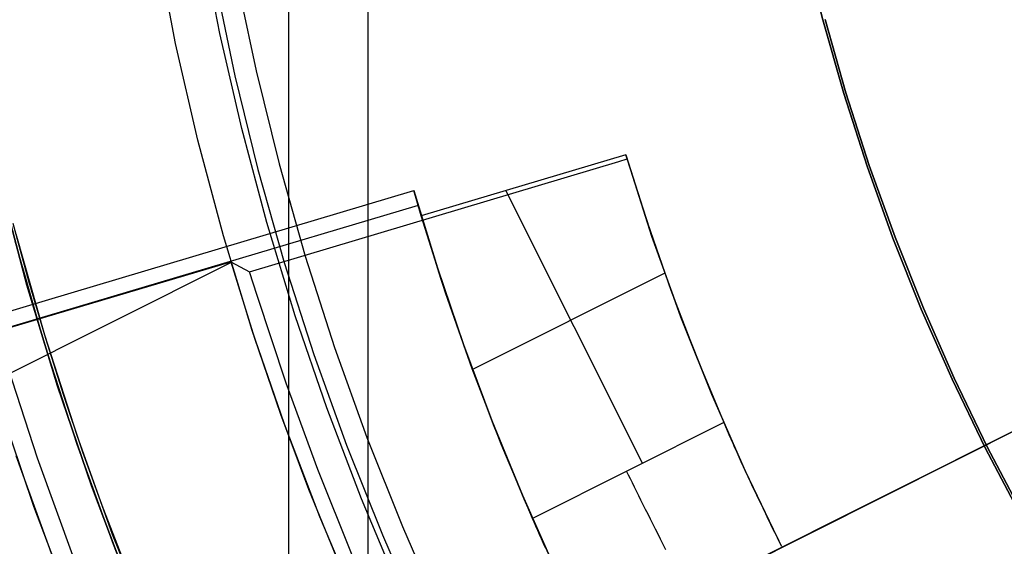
# Model space of a CAD drawing. Header units: millimetres. Extents: x 7986 to 9191, y -11326 to -10283.
# Tile 126 of 256: x 8564.35 to 8572.42, y -10674.77 to -10670.45. Entities that reach past the tile are written whole.
import ezdxf

# ---------------------------------------------------------------- set-up
doc = ezdxf.new("R2010")
doc.units = ezdxf.units.MM
doc.layers.add('BLANCO METALICO', color=7, linetype='Continuous', true_color=0xededed)
doc.layers.add('color', color=7, linetype='Continuous')
doc.layers.add('luz', color=7, linetype='Continuous')

msp = doc.modelspace()

# ---------------------------------------------------------------- linework, layer by layer
at = {"color": 7, "true_color": 0xffffff}
for p, q in [((8566.5539, -10627.8636, 77.0594), (8566.5539, -10703.7589, 77.0594)), ((8567.2022, -10631.1983, 23.0594), (8567.2022, -10700.4241, 23.0594)), ((8570.9297, -10670.4552, 23.0594), (8570.7798, -10669.8473, 23.0594)), ((8570.7798, -10669.8473, 17.5594), (8570.9297, -10670.4552, 17.5594)), ((8570.9297, -10670.4552, 23.0594), (8570.7798, -10669.8473, 23.0594)), ((8570.7798, -10669.8473, 20.3094), (8570.9297, -10670.4552, 20.3094)), ((8566.1259, -10670.1042, 116.1594), (8566.2873, -10670.8727, 116.1594)), ((8566.1259, -10670.1042, 116.1594), (8566.2873, -10670.8727, 116.1594)), ((8565.9505, -10670.1379, 116.1672), (8566.1133, -10670.9124, 116.1672)), ((8571.1188, -10671.0521, 80.1936), (8570.9482, -10670.4503, 80.1936)), ((8570.9482, -10670.4503, 77.0594), (8571.1188, -10671.0521, 77.0594)), ((8571.1188, -10671.0521, 80.1936), (8570.9482, -10670.4503, 80.1936)), ((8570.9482, -10670.4503, 78.6265), (8571.1188, -10671.0521, 78.6265)), ((8570.9482, -10670.4503, 77.0594), (8571.1188, -10671.0521, 77.0594)), ((8571.1004, -10671.0577, 23.0594), (8570.9297, -10670.4552, 23.0594)), ((8570.9297, -10670.4552, 17.5594), (8571.1004, -10671.0577, 17.5594)), ((8571.1004, -10671.0577, 23.0594), (8570.9297, -10670.4552, 23.0594)), ((8570.9297, -10670.4552, 20.3094), (8571.1004, -10671.0577, 20.3094)), ((8566.1133, -10670.9124, 116.1672), (8566.3026, -10671.6808, 116.1672)), ((8566.2873, -10670.8727, 116.1594), (8566.4753, -10671.6351, 116.1594)), ((8566.2873, -10670.8727, 116.1594), (8566.4753, -10671.6351, 116.1594)), ((8571.2918, -10671.6538, 23.0594), (8571.1004, -10671.0577, 23.0594)), ((8571.1004, -10671.0577, 17.5594), (8571.2918, -10671.6538, 17.5594)), ((8571.2918, -10671.6538, 23.0594), (8571.1004, -10671.0577, 23.0594)), ((8571.1004, -10671.0577, 20.3094), (8571.2918, -10671.6538, 20.3094)), ((8571.31, -10671.6476, 80.1936), (8571.1188, -10671.0521, 80.1936)), ((8571.1188, -10671.0521, 77.0594), (8571.31, -10671.6476, 77.0594)), ((8571.31, -10671.6476, 80.1936), (8571.1188, -10671.0521, 80.1936)), ((8571.1188, -10671.0521, 78.6265), (8571.31, -10671.6476, 78.6265)), ((8571.1188, -10671.0521, 77.0594), (8571.31, -10671.6476, 77.0594)), ((8566.4753, -10671.6351, 116.1594), (8566.6894, -10672.3905, 116.1594)), ((8566.4753, -10671.6351, 116.1594), (8566.6894, -10672.3905, 116.1594)), ((8571.5037, -10672.243, 23.0594), (8571.2918, -10671.6538, 23.0594)), ((8571.2918, -10671.6538, 17.5594), (8571.5037, -10672.243, 17.5594)), ((8571.5037, -10672.243, 23.0594), (8571.2918, -10671.6538, 23.0594)), ((8571.2918, -10671.6538, 20.3094), (8571.5037, -10672.243, 20.3094)), ((8571.5217, -10672.2362, 80.1936), (8571.31, -10671.6476, 80.1936)), ((8571.31, -10671.6476, 77.0594), (8571.5217, -10672.2362, 77.0594)), ((8571.5217, -10672.2362, 80.1936), (8571.31, -10671.6476, 80.1936)), ((8571.31, -10671.6476, 78.6265), (8571.5217, -10672.2362, 78.6265)), ((8571.31, -10671.6476, 77.0594), (8571.5217, -10672.2362, 77.0594)), ((8566.3026, -10671.6808, 116.1672), (8566.5184, -10672.4422, 116.1672)), ((8564.2937, -10672.1206, 114.1149), (8564.4225, -10672.5931, 114.1149)), ((8564.2937, -10672.1206, 114.1149), (8564.4225, -10672.5931, 114.1149)), ((8564.3187, -10672.2063, 80.1936), (8564.5539, -10673.0358, 80.1936)), ((8564.3187, -10672.2063, 97.1543), (8564.5539, -10673.0358, 97.1543)), ((8564.3187, -10672.2063, 80.1936), (8564.5539, -10673.0358, 80.1936)), ((8571.7358, -10672.8246, 23.0594), (8571.5037, -10672.243, 23.0594)), ((8571.5037, -10672.243, 17.5594), (8571.7358, -10672.8246, 17.5594)), ((8571.7358, -10672.8246, 23.0594), (8571.5037, -10672.243, 23.0594)), ((8571.5037, -10672.243, 20.3094), (8571.7358, -10672.8246, 20.3094)), ((8571.7535, -10672.8171, 80.1936), (8571.5217, -10672.2362, 80.1936)), ((8571.5217, -10672.2362, 77.0594), (8571.7535, -10672.8171, 77.0594)), ((8571.7535, -10672.8171, 80.1936), (8571.5217, -10672.2362, 80.1936)), ((8571.5217, -10672.2362, 78.6265), (8571.7535, -10672.8171, 78.6265)), ((8571.5217, -10672.2362, 77.0594), (8571.7535, -10672.8171, 77.0594)), ((8566.5184, -10672.4422, 116.1672), (8566.7604, -10673.1957, 116.1672)), ((8566.6894, -10672.3905, 116.1594), (8566.9294, -10673.1382, 116.1594)), ((8566.6894, -10672.3905, 116.1594), (8566.9294, -10673.1382, 116.1594)), ((8564.4225, -10672.5931, 114.1149), (8564.5608, -10673.0628, 114.1149)), ((8564.4225, -10672.5931, 114.1149), (8564.5608, -10673.0628, 114.1149)), ((8571.9879, -10673.3977, 23.0594), (8571.7358, -10672.8246, 23.0594)), ((8571.7358, -10672.8246, 17.5594), (8571.9879, -10673.3977, 17.5594)), ((8571.9879, -10673.3977, 23.0594), (8571.7358, -10672.8246, 23.0594)), ((8571.7358, -10672.8246, 20.3094), (8571.9879, -10673.3977, 20.3094)), ((8572.0053, -10673.3897, 80.1936), (8571.7535, -10672.8171, 80.1936)), ((8571.7535, -10672.8171, 77.0594), (8572.0053, -10673.3897, 77.0594)), ((8572.0053, -10673.3897, 80.1936), (8571.7535, -10672.8171, 80.1936)), ((8571.7535, -10672.8171, 78.6265), (8572.0053, -10673.3897, 78.6265)), ((8571.7535, -10672.8171, 77.0594), (8572.0053, -10673.3897, 77.0594)), ((8564.5539, -10673.0358, 80.1936), (8564.8175, -10673.8568, 80.1936)), ((8564.5539, -10673.0358, 97.1543), (8564.8175, -10673.8568, 97.1543)), ((8564.5539, -10673.0358, 80.1936), (8564.8175, -10673.8568, 80.1936)), ((8564.5608, -10673.0628, 114.1149), (8564.7086, -10673.5295, 114.1149)), ((8564.5608, -10673.0628, 114.1149), (8564.7086, -10673.5295, 114.1149)), ((8566.9294, -10673.1382, 116.1594), (8567.1952, -10673.877, 116.1594)), ((8566.9294, -10673.1382, 116.1594), (8567.1952, -10673.877, 116.1594)), ((8566.7604, -10673.1957, 116.1672), (8567.0282, -10673.9404, 116.1672)), ((8572.2595, -10673.9619, 23.0594), (8571.9879, -10673.3977, 23.0594)), ((8571.9879, -10673.3977, 17.5594), (8572.2595, -10673.9619, 17.5594)), ((8572.2595, -10673.9619, 23.0594), (8571.9879, -10673.3977, 23.0594)), ((8571.9879, -10673.3977, 20.3094), (8572.2595, -10673.9619, 20.3094)), ((8572.2767, -10673.9533, 80.1936), (8572.0053, -10673.3897, 80.1936)), ((8572.0053, -10673.3897, 77.0594), (8572.2767, -10673.9533, 77.0594)), ((8572.2767, -10673.9533, 80.1936), (8572.0053, -10673.3897, 80.1936)), ((8572.0053, -10673.3897, 78.6265), (8572.2767, -10673.9533, 78.6265)), ((8572.0053, -10673.3897, 77.0594), (8572.2767, -10673.9533, 77.0594)), ((8564.7086, -10673.5295, 114.1149), (8564.866, -10673.9929, 114.1149)), ((8564.7086, -10673.5295, 114.1149), (8564.866, -10673.9929, 114.1149)), ((8564.8175, -10673.8568, 80.1936), (8565.1093, -10674.6681, 80.1936)), ((8564.8175, -10673.8568, 97.1543), (8565.1093, -10674.6681, 97.1543)), ((8564.8175, -10673.8568, 80.1936), (8565.1093, -10674.6681, 80.1936)), ((8567.1952, -10673.877, 116.1594), (8567.4862, -10674.6063, 116.1594)), ((8567.1952, -10673.877, 116.1594), (8567.4862, -10674.6063, 116.1594)), ((8564.866, -10673.9929, 114.1149), (8565.0327, -10674.453, 114.1149)), ((8564.866, -10673.9929, 114.1149), (8565.0327, -10674.453, 114.1149)), ((8567.0282, -10673.9404, 116.1672), (8567.3216, -10674.6754, 116.1672)), ((8572.5505, -10674.5163, 23.0594), (8572.2595, -10673.9619, 23.0594)), ((8572.2595, -10673.9619, 17.5594), (8572.5505, -10674.5163, 17.5594)), ((8572.5505, -10674.5163, 23.0594), (8572.2595, -10673.9619, 23.0594)), ((8572.2595, -10673.9619, 20.3094), (8572.5505, -10674.5163, 20.3094)), ((8572.5673, -10674.5071, 80.1936), (8572.2767, -10673.9533, 80.1936)), ((8572.2767, -10673.9533, 77.0594), (8572.5673, -10674.5071, 77.0594)), ((8572.5673, -10674.5071, 80.1936), (8572.2767, -10673.9533, 80.1936)), ((8572.2767, -10673.9533, 78.6265), (8572.5673, -10674.5071, 78.6265)), ((8572.2767, -10673.9533, 77.0594), (8572.5673, -10674.5071, 77.0594)), ((8565.0327, -10674.453, 114.1149), (8565.2088, -10674.9095, 114.1149)), ((8565.0327, -10674.453, 114.1149), (8565.2088, -10674.9095, 114.1149)), ((8567.4862, -10674.6063, 116.1594), (8567.8023, -10675.3251, 116.1594)), ((8567.4862, -10674.6063, 116.1594), (8567.8023, -10675.3251, 116.1594)), ((8565.1093, -10674.6681, 80.1936), (8565.4289, -10675.4689, 80.1936)), ((8565.1093, -10674.6681, 97.1543), (8565.4289, -10675.4689, 97.1543)), ((8565.1093, -10674.6681, 80.1936), (8565.4289, -10675.4689, 80.1936)), ((8567.3216, -10674.6754, 116.1672), (8567.6401, -10675.3998, 116.1672))]:
    msp.add_line(p, q, dxfattribs=at)
at = {"layer": 'BLANCO METALICO'}
for p, q in [((8565.9902, -10670.5661, 171.5594), (8565.8386, -10669.7824, 171.5594)), ((8565.6279, -10670.6476, 167.4122), (8565.4735, -10669.8505, 167.4122)), ((8566.169, -10671.344, 171.5594), (8565.9902, -10670.5661, 171.5594)), ((8565.8099, -10671.4388, 167.4122), (8565.6279, -10670.6476, 167.4122)), ((8566.3747, -10672.1153, 171.5594), (8566.169, -10671.344, 171.5594)), ((8566.0193, -10672.2233, 167.4122), (8565.8099, -10671.4388, 167.4122)), ((8564.1892, -10671.7941, 139.9653), (8564.4101, -10672.6284, 139.9653)), ((8564.4101, -10672.6284, 139.6653), (8564.1892, -10671.7941, 139.6653)), ((8566.6071, -10672.8789, 171.5594), (8566.3747, -10672.1153, 171.5594)), ((8566.2559, -10672.9999, 167.4122), (8566.0193, -10672.2233, 167.4122)), ((8564.3106, -10672.266, 171.5594), (8564.55, -10673.1029, 171.5594)), ((8564.4101, -10672.6284, 139.9653), (8564.6598, -10673.4545, 139.9653)), ((8564.6598, -10673.4545, 139.6653), (8564.4101, -10672.6284, 139.6653)), ((8566.8658, -10673.634, 171.5594), (8566.6071, -10672.8789, 171.5594)), ((8566.5193, -10673.7679, 167.4122), (8566.2559, -10672.9999, 167.4122)), ((8564.55, -10673.1029, 171.5594), (8564.8183, -10673.931, 171.5594)), ((8564.4963, -10674.045, 167.4122), (8564.224, -10673.2054, 167.4122)), ((8564.6598, -10673.4545, 139.9653), (8564.9378, -10674.2716, 139.9653)), ((8564.9378, -10674.2716, 139.6653), (8564.6598, -10673.4545, 139.6653)), ((8564.4673, -10674.4408, 139.1653), (8564.1837, -10673.6074, 139.1653)), ((8567.1507, -10674.3797, 171.5594), (8566.8658, -10673.634, 171.5594)), ((8566.8093, -10674.5263, 167.4122), (8566.5193, -10673.7679, 167.4122)), ((8564.8183, -10673.931, 171.5594), (8565.1153, -10674.7492, 171.5594)), ((8564.7976, -10674.8747, 167.4122), (8564.4963, -10674.045, 167.4122)), ((8564.9378, -10674.2716, 139.9653), (8565.2438, -10675.0785, 139.9653)), ((8565.2438, -10675.0785, 139.6653), (8564.9378, -10674.2716, 139.6653)), ((8567.4612, -10675.115, 171.5594), (8567.1507, -10674.3797, 171.5594)), ((8564.7794, -10675.2638, 139.1653), (8564.4673, -10674.4408, 139.1653)), ((8567.1255, -10675.2741, 167.4122), (8566.8093, -10674.5263, 167.4122)), ((8565.1153, -10674.7492, 171.5594), (8565.4406, -10675.5565, 171.5594))]:
    msp.add_line(p, q, dxfattribs=at)
at = {"layer": 'BLANCO METALICO', "color": 3, "true_color": 0x00ff00}
for p, q in [((8564.6207, -10674.8559, 141.0175), (8564.3227, -10674.0276, 141.0175)), ((8564.6207, -10674.8559, 138.1631), (8564.3227, -10674.0276, 138.1631))]:
    msp.add_line(p, q, dxfattribs=at)
at = {"layer": 'color', "color": 254, "true_color": 0xcad1ee}
for p, q in [((8569.3165, -10671.5606, 14.6594), (8567.6396, -10672.0611, 14.6594)), ((8569.3165, -10671.5606, 14.6594), (8567.6396, -10672.0611, 14.6594)), ((8569.3165, -10671.5606, 14.6594), (8569.4927, -10672.1176, 14.6594)), ((8569.3266, -10671.594, 16.6594), (8569.3165, -10671.5606, 14.6594)), ((8569.3165, -10671.5606, 14.6594), (8569.4927, -10672.1176, 14.6594)), ((8569.3266, -10671.594, 16.6594), (8569.3165, -10671.5606, 14.6594)), ((8569.5301, -10672.2289, 15.4094), (8569.3203, -10671.5731, 15.4094)), ((8566.2328, -10672.5187, 16.7305), (8569.2588, -10671.6155, 16.7305)), ((8569.2588, -10671.6155, 16.7305), (8569.3266, -10671.594, 16.6594)), ((8569.5357, -10672.2454, 16.6594), (8569.3266, -10671.594, 16.6594)), ((8558.4301, -10674.5839, 2.2594), (8567.5784, -10671.8535, 2.2594)), ((8558.4301, -10674.5839, 2.2594), (8567.5784, -10671.8535, 2.2594)), ((8567.6396, -10672.0611, 14.6594), (8567.5784, -10671.8535, 2.2594)), ((8567.5784, -10671.8535, 2.2594), (8567.7723, -10672.4874, 2.2594)), ((8567.5784, -10671.8535, 2.2594), (8567.7723, -10672.4874, 2.2594)), ((8567.6396, -10672.0611, 14.6594), (8567.5784, -10671.8535, 2.2594)), ((8569.4537, -10674.0875, 14.6594), (8568.3342, -10671.8538, 14.6594)), ((8567.6138, -10671.9747, 9.4951), (8558.3408, -10674.7423, 9.4951)), ((8567.8002, -10672.5731, 8.4594), (8567.6087, -10671.9573, 8.4594)), ((8567.8391, -10672.6908, 14.6594), (8567.6396, -10672.0611, 14.6594)), ((8567.8391, -10672.6908, 14.6594), (8567.6396, -10672.0611, 14.6594)), ((8569.4927, -10672.1176, 14.6594), (8569.6851, -10672.6693, 14.6594)), ((8569.4927, -10672.1176, 14.6594), (8569.6851, -10672.6693, 14.6594)), ((8569.7623, -10672.877, 15.4094), (8569.5301, -10672.2289, 15.4094)), ((8569.767, -10672.8892, 16.6594), (8569.5357, -10672.2454, 16.6594)), ((8557.858, -10676.5631, 9.6594), (8566.0811, -10672.4419, 9.6594)), ((8558.3388, -10674.7459, 9.6594), (8566.0792, -10672.4357, 9.6594)), ((8558.3388, -10674.7459, 9.6594), (8566.0792, -10672.4357, 9.6594)), ((8566.0792, -10672.4357, 9.6594), (8566.2745, -10673.0628, 9.6594)), ((8566.0792, -10672.4357, 9.6594), (8566.2328, -10672.5187, 16.7305)), ((8566.0792, -10672.4357, 9.6594), (8566.2745, -10673.0628, 9.6594)), ((8566.0792, -10672.4357, 9.6594), (8566.2328, -10672.5187, 16.7305)), ((8566.2959, -10672.7123, 16.934), (8566.2328, -10672.5187, 16.7305)), ((8567.7723, -10672.4874, 2.2594), (8567.9855, -10673.1151, 2.2594)), ((8567.7723, -10672.4874, 2.2594), (8567.9855, -10673.1151, 2.2594)), ((8569.6345, -10672.5291, 14.6594), (8568.0593, -10673.3185, 14.6594)), ((8568.0099, -10673.183, 8.4594), (8567.8002, -10672.5731, 8.4594)), ((8568.0577, -10673.3143, 14.6594), (8567.8391, -10672.6908, 14.6594)), ((8568.0577, -10673.3143, 14.6594), (8567.8391, -10672.6908, 14.6594)), ((8569.6851, -10672.6693, 14.6594), (8569.8936, -10673.2151, 14.6594)), ((8569.6851, -10672.6693, 14.6594), (8569.8936, -10673.2151, 14.6594)), ((8566.5323, -10673.4301, 16.934), (8566.2959, -10672.7123, 16.934)), ((8570.0168, -10673.5168, 15.4094), (8569.7623, -10672.877, 15.4094)), ((8570.0201, -10673.5248, 16.6594), (8569.767, -10672.8892, 16.6594)), ((8566.2745, -10673.0628, 9.6594), (8566.4873, -10673.6841, 9.6594)), ((8566.2745, -10673.0628, 9.6594), (8566.4873, -10673.6841, 9.6594)), ((8567.9855, -10673.1151, 2.2594), (8568.2178, -10673.736, 2.2594)), ((8567.9855, -10673.1151, 2.2594), (8568.2178, -10673.736, 2.2594)), ((8568.2376, -10673.7863, 8.4594), (8568.0099, -10673.183, 8.4594)), ((8569.8936, -10673.2151, 14.6594), (8570.1179, -10673.7546, 14.6594)), ((8569.8936, -10673.2151, 14.6594), (8570.1179, -10673.7546, 14.6594)), ((8568.2951, -10673.9308, 14.6594), (8568.0577, -10673.3143, 14.6594)), ((8568.2951, -10673.9308, 14.6594), (8568.0577, -10673.3143, 14.6594)), ((8566.7919, -10674.1399, 16.934), (8566.5323, -10673.4301, 16.934)), ((8570.293, -10674.1474, 15.4094), (8570.0168, -10673.5168, 15.4094)), ((8570.2949, -10674.1514, 16.6594), (8570.0201, -10673.5248, 16.6594)), ((8566.4873, -10673.6841, 9.6594), (8566.7175, -10674.2992, 9.6594)), ((8566.4873, -10673.6841, 9.6594), (8566.7175, -10674.2992, 9.6594)), ((8568.2178, -10673.736, 2.2594), (8568.4688, -10674.3495, 2.2594)), ((8568.2178, -10673.736, 2.2594), (8568.4688, -10674.3495, 2.2594)), ((8570.1179, -10673.7546, 14.6594), (8568.5511, -10674.5398, 14.6594)), ((8570.1179, -10673.7546, 14.6594), (8568.5511, -10674.5398, 14.6594)), ((8570.1179, -10673.7546, 14.6594), (8570.1313, -10673.7861, 14.6224)), ((8570.1179, -10673.7546, 14.6594), (8570.1313, -10673.7861, 14.6224)), ((8568.483, -10674.3827, 8.4594), (8568.2376, -10673.7863, 8.4594)), ((8570.1313, -10673.7861, 14.6224), (8570.1454, -10673.8188, 14.5865)), ((8570.1313, -10673.7861, 14.6224), (8570.1454, -10673.8188, 14.5865)), ((8570.1454, -10673.8188, 14.5865), (8570.16, -10673.8525, 14.5519)), ((8570.1454, -10673.8188, 14.5865), (8570.16, -10673.8525, 14.5519)), ((8570.16, -10673.8525, 14.5519), (8570.1752, -10673.8871, 14.5185)), ((8570.16, -10673.8525, 14.5519), (8570.1752, -10673.8871, 14.5185)), ((8570.1752, -10673.8871, 14.5185), (8570.191, -10673.9228, 14.4864)), ((8570.1752, -10673.8871, 14.5185), (8570.191, -10673.9228, 14.4864)), ((8568.5511, -10674.5398, 14.6594), (8568.2951, -10673.9308, 14.6594)), ((8568.5511, -10674.5398, 14.6594), (8568.2951, -10673.9308, 14.6594)), ((8570.191, -10673.9228, 14.4864), (8570.2072, -10673.9593, 14.4556)), ((8570.191, -10673.9228, 14.4864), (8570.2072, -10673.9593, 14.4556)), ((8570.2072, -10673.9593, 14.4556), (8570.224, -10673.9967, 14.4262)), ((8570.2072, -10673.9593, 14.4556), (8570.224, -10673.9967, 14.4262)), ((8570.224, -10673.9967, 14.4262), (8570.2413, -10674.035, 14.3982)), ((8570.224, -10673.9967, 14.4262), (8570.2413, -10674.035, 14.3982)), ((8570.2413, -10674.035, 14.3982), (8570.2591, -10674.0741, 14.3716)), ((8570.2413, -10674.035, 14.3982), (8570.2591, -10674.0741, 14.3716)), ((8570.2591, -10674.0741, 14.3716), (8570.2774, -10674.1139, 14.3464)), ((8570.2591, -10674.0741, 14.3716), (8570.2774, -10674.1139, 14.3464)), ((8567.0745, -10674.8408, 16.934), (8566.7919, -10674.1399, 16.934)), ((8569.337, -10674.1843, 14.6224), (8569.3217, -10674.1536, 14.6594)), ((8570.2774, -10674.1139, 14.3464), (8570.296, -10674.1544, 14.3228)), ((8570.2774, -10674.1139, 14.3464), (8570.296, -10674.1544, 14.3228)), ((8570.5909, -10674.7681, 15.4094), (8570.293, -10674.1474, 15.4094)), ((8570.5909, -10674.7681, 16.6594), (8570.2949, -10674.1514, 16.6594)), ((8570.296, -10674.1544, 14.3228), (8570.3151, -10674.1955, 14.3007)), ((8570.296, -10674.1544, 14.3228), (8570.3151, -10674.1955, 14.3007)), ((8569.3529, -10674.216, 14.5865), (8569.337, -10674.1843, 14.6224)), ((8569.3694, -10674.2488, 14.5518), (8569.3529, -10674.216, 14.5865)), ((8570.3151, -10674.1955, 14.3007), (8570.3346, -10674.2373, 14.2801)), ((8570.3151, -10674.1955, 14.3007), (8570.3346, -10674.2373, 14.2801)), ((8570.3346, -10674.2373, 14.2801), (8570.3545, -10674.2796, 14.261)), ((8570.3346, -10674.2373, 14.2801), (8570.3545, -10674.2796, 14.261)), ((8566.7175, -10674.2992, 9.6594), (8566.9649, -10674.9075, 9.6594)), ((8566.7175, -10674.2992, 9.6594), (8566.9649, -10674.9075, 9.6594)), ((8569.3863, -10674.2826, 14.5184), (8569.3694, -10674.2488, 14.5518)), ((8569.4038, -10674.3174, 14.4863), (8569.3863, -10674.2826, 14.5184)), ((8569.4217, -10674.3532, 14.4556), (8569.4038, -10674.3174, 14.4863)), ((8570.3545, -10674.2796, 14.261), (8570.3747, -10674.3224, 14.2436)), ((8570.3545, -10674.2796, 14.261), (8570.3747, -10674.3224, 14.2436)), ((8570.3747, -10674.3224, 14.2436), (8570.3952, -10674.3657, 14.2277)), ((8570.3747, -10674.3224, 14.2436), (8570.3952, -10674.3657, 14.2277)), ((8568.4688, -10674.3495, 2.2594), (8568.7384, -10674.9551, 2.2594)), ((8568.4688, -10674.3495, 2.2594), (8568.7384, -10674.9551, 2.2594)), ((8568.746, -10674.9715, 8.4594), (8568.483, -10674.3827, 8.4594)), ((8569.44, -10674.3898, 14.4261), (8569.4217, -10674.3532, 14.4556)), ((8569.4588, -10674.4273, 14.3981), (8569.44, -10674.3898, 14.4261)), ((8570.3952, -10674.3657, 14.2277), (8570.4161, -10674.4094, 14.2135)), ((8570.3952, -10674.3657, 14.2277), (8570.4161, -10674.4094, 14.2135)), ((8569.4781, -10674.4657, 14.3715), (8569.4588, -10674.4273, 14.3981)), ((8569.4977, -10674.5048, 14.3464), (8569.4781, -10674.4657, 14.3715)), ((8570.4161, -10674.4094, 14.2135), (8570.4372, -10674.4535, 14.2009)), ((8570.4161, -10674.4094, 14.2135), (8570.4372, -10674.4535, 14.2009)), ((8570.4372, -10674.4535, 14.2009), (8570.4586, -10674.4979, 14.1899)), ((8570.4372, -10674.4535, 14.2009), (8570.4586, -10674.4979, 14.1899)), ((8568.5647, -10674.5713, 14.6224), (8568.5511, -10674.5398, 14.6594)), ((8568.5647, -10674.5713, 14.6224), (8568.5511, -10674.5398, 14.6594)), ((8569.5176, -10674.5446, 14.3227), (8569.4977, -10674.5048, 14.3464)), ((8569.538, -10674.5852, 14.3006), (8569.5176, -10674.5446, 14.3227)), ((8570.4586, -10674.4979, 14.1899), (8570.4802, -10674.5426, 14.1806)), ((8570.4586, -10674.4979, 14.1899), (8570.4802, -10674.5426, 14.1806)), ((8570.4802, -10674.5426, 14.1806), (8570.502, -10674.5875, 14.173)), ((8570.4802, -10674.5426, 14.1806), (8570.502, -10674.5875, 14.173)), ((8568.5789, -10674.6038, 14.5865), (8568.5647, -10674.5713, 14.6224)), ((8568.5789, -10674.6038, 14.5865), (8568.5647, -10674.5713, 14.6224)), ((8568.5937, -10674.6375, 14.5519), (8568.5789, -10674.6038, 14.5865)), ((8568.5937, -10674.6375, 14.5519), (8568.5789, -10674.6038, 14.5865)), ((8568.609, -10674.6721, 14.5185), (8568.5937, -10674.6375, 14.5519)), ((8568.609, -10674.6721, 14.5185), (8568.5937, -10674.6375, 14.5519)), ((8569.5586, -10674.6264, 14.28), (8569.538, -10674.5852, 14.3006)), ((8569.5795, -10674.6681, 14.2609), (8569.5586, -10674.6264, 14.28)), ((8570.502, -10674.5875, 14.173), (8570.524, -10674.6325, 14.1671)), ((8570.502, -10674.5875, 14.173), (8570.524, -10674.6325, 14.1671)), ((8570.524, -10674.6325, 14.1671), (8570.5462, -10674.6777, 14.1628)), ((8570.524, -10674.6325, 14.1671), (8570.5462, -10674.6777, 14.1628)), ((8568.6249, -10674.7076, 14.4864), (8568.609, -10674.6721, 14.5185)), ((8568.6249, -10674.7076, 14.4864), (8568.609, -10674.6721, 14.5185)), ((8568.6413, -10674.7441, 14.4556), (8568.6249, -10674.7076, 14.4864)), ((8568.6413, -10674.7441, 14.4556), (8568.6249, -10674.7076, 14.4864)), ((8569.6007, -10674.7105, 14.2435), (8569.5795, -10674.6681, 14.2609)), ((8569.6222, -10674.7533, 14.2276), (8569.6007, -10674.7105, 14.2435)), ((8570.5462, -10674.6777, 14.1628), (8570.5685, -10674.7229, 14.1603)), ((8570.5462, -10674.6777, 14.1628), (8570.5685, -10674.7229, 14.1603)), ((8570.5685, -10674.7229, 14.1603), (8570.5909, -10674.7681, 14.1594)), ((8570.5685, -10674.7229, 14.1603), (8570.5909, -10674.7681, 14.1594)), ((8568.6583, -10674.7815, 14.4262), (8568.6413, -10674.7441, 14.4556)), ((8568.6583, -10674.7815, 14.4262), (8568.6413, -10674.7441, 14.4556)), ((8569.6439, -10674.7966, 14.2134), (8569.6222, -10674.7533, 14.2276)), ((8570.5909, -10674.7681, 14.1594), (8570.5909, -10674.7681, 14.1594)), ((8570.5909, -10674.7681, 14.1594), (8570.5909, -10674.7681, 14.1594))]:
    msp.add_line(p, q, dxfattribs=at)
at = {"layer": 'luz', "color": 254, "true_color": 0xcad1ee}
for p, q in [((8454.5709, -10732.9897, -56.9906), (8722.3551, -10598.6328, -56.9906)), ((8722.3551, -10598.6328, -58.4906), (8454.5709, -10732.9897, -58.4906))]:
    msp.add_line(p, q, dxfattribs=at)

doc.saveas('drawing.dxf')
